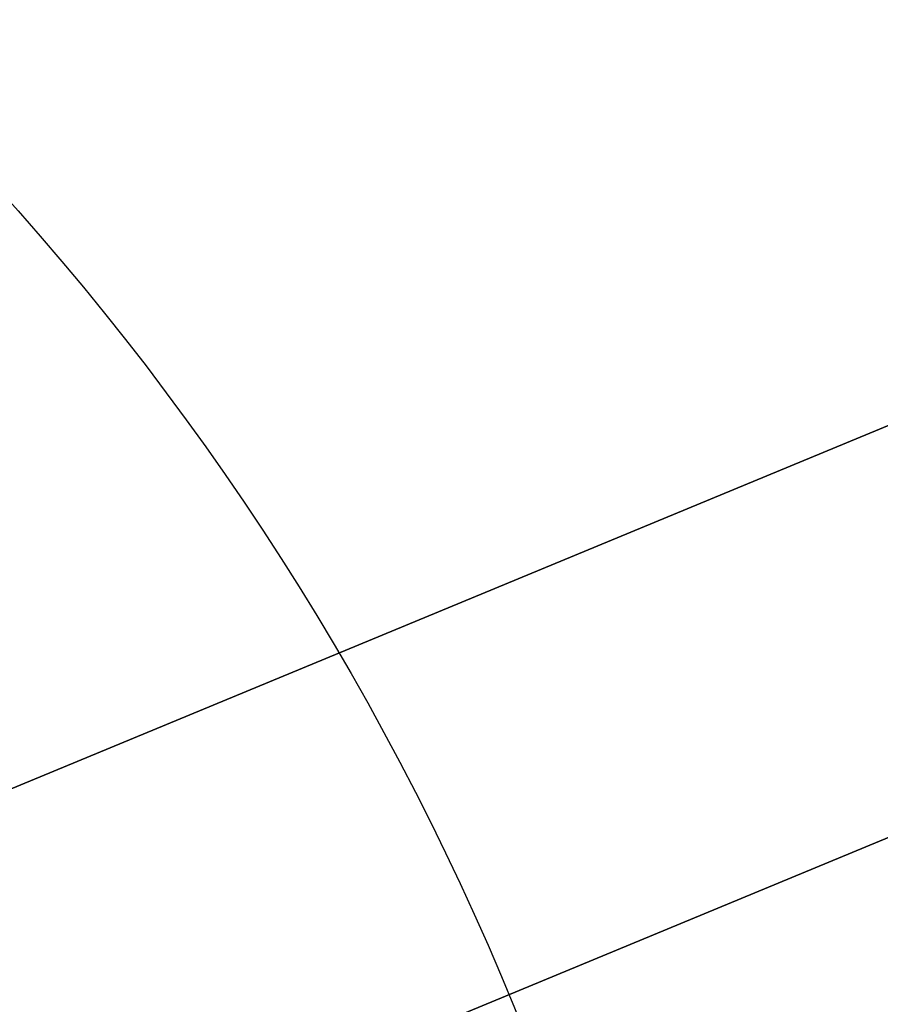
# Model space of a CAD drawing. Extents: x -3378 to 3007, y -425 to 173.
# Tile 188 of 256: x -395.44 to -392.05, y -274.9 to -271.02. Entities that reach past the tile are written whole.
import ezdxf

# ---------------------------------------------------------------- set-up
doc = ezdxf.new("R2010")
doc.units = 0
doc.layers.add('PREDEFINITO', color=7, linetype='CONTINUOUS')

msp = doc.modelspace()

# ---------------------------------------------------------------- linework, layer by layer
at = {"layer": 'PREDEFINITO'}
for p, q in [((-390.4589, -271.977, 2285), (-404.3635, -277.7364, 2285)), ((-390.4589, -271.977, 1390.8339), (-404.3635, -277.7364, 1390.8339)), ((-404.3635, -277.7364, 2061.4585), (-390.4589, -271.977, 2061.4585)), ((-404.3635, -277.7364, 1837.9169), (-390.4589, -271.977, 1837.9169)), ((-404.3635, -277.7364, 1614.3754), (-390.4589, -271.977, 1614.3754)), ((-417.5318, -284.8145, 1255), (-389.8154, -273.334, 1255)), ((-417.5318, -284.8145, 3155), (-389.8154, -273.334, 3155)), ((-389.8154, -273.334, 2286.5), (-403.7894, -279.1222, 2286.5)), ((-389.8154, -273.334, 2283.5), (-403.7894, -279.1222, 2283.5)), ((-403.7894, -279.1222, 2062.9585), (-389.8154, -273.334, 2062.9585)), ((-403.7894, -279.1222, 2059.9585), (-389.8154, -273.334, 2059.9585)), ((-403.7894, -279.1222, 1839.4169), (-389.8154, -273.334, 1839.4169)), ((-403.7894, -279.1222, 1836.4169), (-389.8154, -273.334, 1836.4169)), ((-403.7894, -279.1222, 1612.8754), (-389.8154, -273.334, 1612.8754)), ((-403.7894, -279.1222, 1615.8754), (-389.8154, -273.334, 1615.8754)), ((-389.8154, -273.334, 1389.3339), (-403.7894, -279.1222, 1389.3339)), ((-389.8154, -273.334, 1392.3339), (-403.7894, -279.1222, 1392.3339)), ((-400.44, -277.7349, 1255), (-389.8154, -273.334, 1255)), ((-393.5109, -274.8647, 1235), (-389.8154, -273.334, 1235))]:
    msp.add_line(p, q, dxfattribs=at)
at = {"layer": 'PREDEFINITO', "extrusion": (8.20358e-15, 1.98052e-14, -1)}
for centre in [(403.6736, -279.0743, -1255), (403.6736, -279.0743, -1235), (403.6736, -279.0743, -1245)]:
    msp.add_circle(centre, 15, dxfattribs=at)
at = {"layer": 'PREDEFINITO', "extrusion": (-1.98052e-14, -8.20358e-15, -1)}
for centre in [(403.6736, -279.0743, -1255), (403.6736, -279.0743, -1235), (403.6736, -279.0743, -1245)]:
    msp.add_circle(centre, 15, dxfattribs=at)
at = {"layer": 'PREDEFINITO', "extrusion": (1.98052e-14, 8.20358e-15, -1)}
for centre in [(403.6736, -279.0743, -3155), (403.6736, -279.0743, -3175), (403.6736, -279.0743, -3165)]:
    msp.add_circle(centre, 15, dxfattribs=at)
at = {"layer": 'PREDEFINITO', "extrusion": (1.51143e-14, 1.52021e-14, -1)}
for centre in [(403.6736, -279.0743, -3155), (403.6736, -279.0743, -3175), (403.6736, -279.0743, -3165)]:
    msp.add_circle(centre, 15, dxfattribs=at)
at = {"layer": 'PREDEFINITO', "extrusion": (0, 0, -1)}
for centre in [(403.6736, -279.0743, -1255), (403.6736, -279.0743, -3155), (403.6736, -279.0743, -2205)]:
    msp.add_circle(centre, 15, dxfattribs=at)
at = {"layer": 'PREDEFINITO'}
for centre in [(-403.6736, -279.0743, 1235), (-403.6736, -279.0743, 1239), (-403.6736, -279.0743, 1237), (-403.6736, -279.0743, 1235), (-403.6736, -279.0743, 1239), (-403.6736, -279.0743, 1237), (-403.6736, -279.0743, 3175), (-403.6736, -279.0743, 3171), (-403.6736, -279.0743, 3173), (-403.6736, -279.0743, 3175), (-403.6736, -279.0743, 3171), (-403.6736, -279.0743, 3173)]:
    msp.add_circle(centre, 11, dxfattribs=at)

doc.saveas('drawing.dxf')
